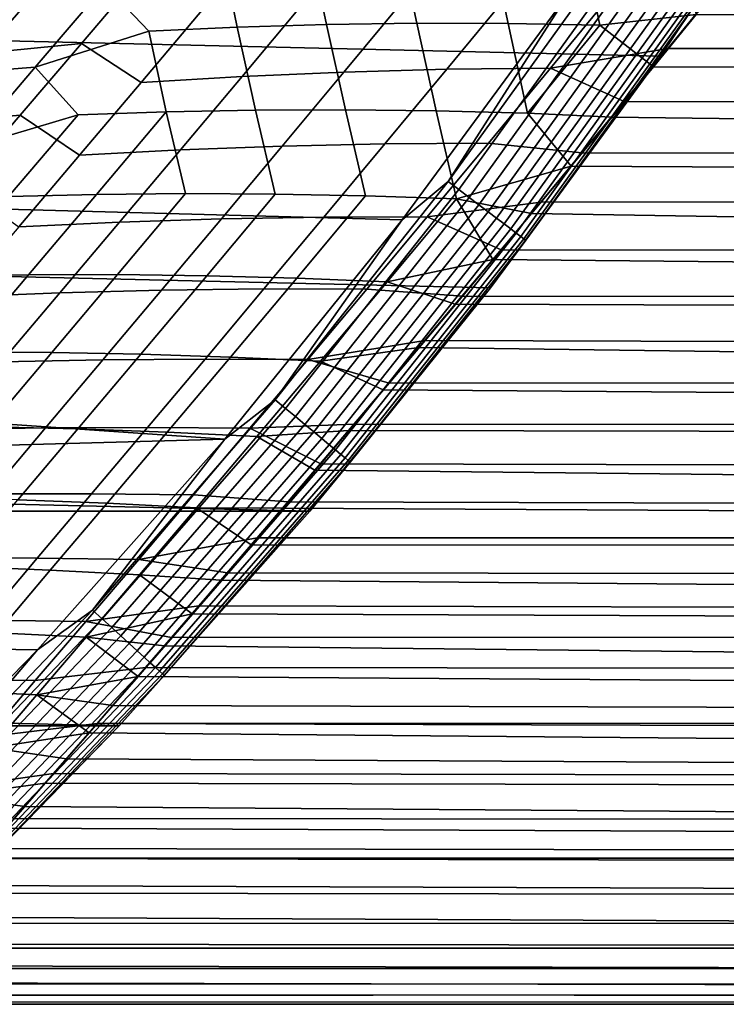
# Model space of a CAD drawing. Header units: metres. Extents: x -28 to 70, y -212 to 27.
# Tile 94 of 220: x 19.67 to 22.84, y -20 to -15.58. Entities that reach past the tile are written whole.
import ezdxf

# ---------------------------------------------------------------- set-up
doc = ezdxf.new("R2010")
doc.units = ezdxf.units.M
doc.layers.add('solid_10_261_012_XXX', color=7, linetype='CONTINUOUS')

msp = doc.modelspace()

# ---------------------------------------------------------------- linework, layer by layer
at = {"layer": 'solid_10_261_012_XXX'}
for points in [[(22.547155, -15.744069, -5), (-23.260418, -14.669795, -5), (-23.922382, -13.563541, -5), (23.260418, -14.669795, -5)], [(21.784515, -16.783468, -5), (-22.547155, -15.744069, -5), (-23.260418, -14.669795, -5), (22.547155, -15.744069, -5)], [(23.26038, -14.669858, -0.5), (22.547205, -15.744, -0.5), (22.547155, -15.744069, -5), (23.260418, -14.669795, -5)], [(22.684488, -15.539236, -0.440391), (22.547205, -15.744, -0.5), (23.26038, -14.669858, -0.5)], [(21.371904, -15.21111, 100.811768), (21.77849, -15.201916, 100.890503), (21.862951, -15.597597, 101.433647), (21.454111, -15.59658, 101.369606)], [(21.77849, -15.201916, 100.890503), (22.188942, -15.19917, 100.951263), (22.2749, -15.604891, 101.479927), (21.862951, -15.597597, 101.433647)], [(22.188942, -15.19917, 100.951263), (22.602781, -15.202868, 100.9935), (22.707548, -15.557425, 101.431526), (22.2749, -15.604891, 101.479927)], [(20.57225, -15.248877, 100.60257), (20.969666, -15.226762, 100.715607), (21.048851, -15.601868, 101.288322), (20.647644, -15.613488, 101.190308)], [(20.969666, -15.226762, 100.715607), (21.371904, -15.21111, 100.811768), (21.454111, -15.59658, 101.369606), (21.048851, -15.601868, 101.288322)], [(20.055046, -15.42531, 100.654404), (20.57225, -15.248877, 100.60257), (20.647644, -15.613488, 101.190308), (20.250959, -15.631467, 101.076088)], [(21.594561, -16.307455, -0.003646), (22.324654, -15.292743, -0.003646), (22.137047, -15.458045)], [(21.642, -16.343281, -0.014544), (22.373697, -15.32634, -0.014544), (22.324654, -15.292743, -0.003646), (21.594561, -16.307455, -0.003646)], [(21.688046, -16.378052, -0.032535), (22.421299, -15.358947, -0.032535), (22.373697, -15.32634, -0.014544), (21.642, -16.343281, -0.014544)], [(22.707548, -15.557425, 101.431526), (22.904371, -15.314967, 101.137192), (54.200001, -15.815515, 101.757881)], [(19.462893, -15.337262, 127.806885), (19.177988, -15.664328, 127.388107), (19.508001, -15.730947, 127.078163), (19.785635, -15.408374, 127.492622)], [(19.785635, -15.408374, 127.492622), (19.508001, -15.730947, 127.078163), (19.948065, -15.68739, 126.942619), (20.224827, -15.361624, 127.354645)], [(20.224827, -15.361624, 127.354645), (19.948065, -15.68739, 126.942619), (20.216822, -15.86199, 126.550629), (20.496586, -15.530026, 126.979385)], [(21.732021, -16.411261, -0.057356), (22.466763, -15.39009, -0.057356), (22.421299, -15.358947, -0.032535), (21.688046, -16.378052, -0.032535)], [(21.773287, -16.442423, -0.088645), (22.509422, -15.419312, -0.088645), (22.466763, -15.39009, -0.057356), (21.732021, -16.411261, -0.057356)], [(21.811237, -16.471083, -0.125945), (22.548656, -15.446188, -0.125945), (22.509422, -15.419312, -0.088645), (21.773287, -16.442423, -0.088645)], [(22.780708, -15.463651, 126.68367), (22.579733, -15.709711, 126.377602), (68.738998, -15.739023, 126.340309), (68.738998, -15.420458, 126.736145)], [(21.388191, -16.47863), (22.137047, -15.458045), (15.556349, -15.556349), (14.7743, -16.30092)], [(19.355026, -15.823551, 100.982162), (19.668758, -15.458722, 100.50927), (20.055046, -15.42531, 100.654404), (19.741209, -15.794386, 101.127235)], [(19.741209, -15.794386, 101.127235), (20.055046, -15.42531, 100.654404), (20.250959, -15.631467, 101.076088)], [(21.406267, -15.477823, 126.802734), (21.126427, -15.815673, 126.375389), (21.588017, -15.803227, 126.317314), (21.868406, -15.462721, 126.745247)], [(21.594561, -16.307455, -0.003646), (22.137047, -15.458045), (21.388191, -16.47863)], [(21.868406, -15.462721, 126.745247), (21.588017, -15.803227, 126.317314), (22.053312, -15.7978, 126.279816), (22.334572, -15.45486, 126.709236)], [(21.84532, -16.496819, -0.16871), (22.583889, -15.470325, -0.16871), (22.548656, -15.446188, -0.125945), (21.811237, -16.471083, -0.125945)], [(22.334572, -15.45486, 126.709236), (22.053312, -15.7978, 126.279816), (22.579733, -15.709711, 126.377602), (22.780708, -15.463651, 126.68367)], [(20.496586, -15.530026, 126.979385), (20.216822, -15.86199, 126.550629), (20.669157, -15.83523, 126.453377), (20.948784, -15.500236, 126.881012)], [(20.948784, -15.500236, 126.881012), (20.669157, -15.83523, 126.453377), (21.126427, -15.815673, 126.375389), (21.406267, -15.477823, 126.802734)], [(21.875034, -16.519258, -0.216316), (22.614609, -15.491368, -0.216316), (22.583889, -15.470325, -0.16871), (21.84532, -16.496819, -0.16871)], [(21.899948, -16.538074, -0.268066), (22.640366, -15.509011, -0.268066), (22.614609, -15.491368, -0.216316), (21.875034, -16.519258, -0.216316)], [(21.919699, -16.552988, -0.323206), (22.660784, -15.522998, -0.323206), (22.640366, -15.509011, -0.268066), (21.899948, -16.538074, -0.268066)], [(21.933994, -16.563784, -0.380929), (22.675564, -15.533122, -0.380929), (22.660784, -15.522998, -0.323206), (21.919699, -16.552988, -0.323206)], [(21.942629, -16.570303, -0.440391), (22.684488, -15.539236, -0.440391), (22.675564, -15.533122, -0.380929), (21.933994, -16.563784, -0.380929)], [(21.942629, -16.570303, -0.440391), (22.547205, -15.744, -0.5), (22.684488, -15.539236, -0.440391)], [(21.048851, -15.601868, 101.288322), (21.454111, -15.59658, 101.369606), (21.540215, -15.989072, 101.939484), (21.133055, -15.984482, 101.872017)], [(21.454111, -15.59658, 101.369606), (21.862951, -15.597597, 101.433647), (21.950191, -15.999712, 101.98999), (21.540215, -15.989072, 101.939484)], [(21.862951, -15.597597, 101.433647), (22.2749, -15.604891, 101.479927), (21.950191, -15.999712, 101.98999)], [(22.2749, -15.604891, 101.479927), (22.707548, -15.557425, 101.431526), (22.515987, -15.791856, 101.727379)], [(22.515987, -15.791856, 101.727379), (22.707548, -15.557425, 101.431526), (54.200001, -15.815515, 101.757881)], [(19.741209, -15.794386, 101.127235), (20.250959, -15.631467, 101.076088), (20.329041, -15.993654, 101.688156), (19.933113, -16.007517, 101.572731)], [(20.250959, -15.631467, 101.076088), (20.647644, -15.613488, 101.190308), (20.729176, -15.985992, 101.788086), (20.329041, -15.993654, 101.688156)], [(20.647644, -15.613488, 101.190308), (21.048851, -15.601868, 101.288322), (21.133055, -15.984482, 101.872017), (20.729176, -15.985992, 101.788086)], [(22.2749, -15.604891, 101.479927), (22.515987, -15.791856, 101.727379), (22.32877, -16.018724, 102.025009), (21.950191, -15.999712, 101.98999)], [(19.508001, -15.730947, 127.078163), (19.233011, -16.048725, 126.646248), (19.673925, -16.008438, 126.513443), (19.948065, -15.68739, 126.942619)], [(19.948065, -15.68739, 126.942619), (19.673925, -16.008438, 126.513443), (19.940226, -16.188738, 126.103539), (20.216822, -15.86199, 126.550629)], [(22.053312, -15.7978, 126.279816), (22.384333, -15.947707, 126.069412), (22.579733, -15.709711, 126.377602)], [(22.579733, -15.709711, 126.377602), (22.384333, -15.947707, 126.069412), (68.738998, -16.04743, 125.936501), (68.738998, -15.739023, 126.340309)], [(20.973801, -17.786221, -5), (-21.784515, -16.783468, -5), (-22.547155, -15.744069, -5), (21.784515, -16.783468, -5)], [(22.547205, -15.744, -0.5), (21.784466, -16.783535, -0.5), (21.784515, -16.783468, -5), (22.547155, -15.744069, -5)], [(21.942629, -16.570303, -0.440391), (21.784466, -16.783535, -0.5), (22.547205, -15.744, -0.5)], [(19.04529, -16.18141, 101.477249), (19.355026, -15.823551, 100.982162), (19.741209, -15.794386, 101.127235), (19.431385, -16.15653, 101.622169)], [(19.431385, -16.15653, 101.622169), (19.741209, -15.794386, 101.127235), (19.933113, -16.007517, 101.572731)], [(20.669157, -15.83523, 126.453377), (20.392635, -16.164974, 126.007652), (20.849617, -16.148186, 125.930161), (21.126427, -15.815673, 126.375389)], [(21.126427, -15.815673, 126.375389), (20.849617, -16.148186, 125.930161), (21.310568, -16.138256, 125.871666), (21.588017, -15.803227, 126.317314)], [(21.588017, -15.803227, 126.317314), (21.310568, -16.138256, 125.871666), (21.774889, -16.135065, 125.832787), (22.053312, -15.7978, 126.279816)], [(22.053312, -15.7978, 126.279816), (21.774889, -16.135065, 125.832787), (22.194494, -16.177696, 125.759346), (22.384333, -15.947707, 126.069412)], [(22.515987, -15.791856, 101.727379), (54.200001, -15.815515, 101.757881), (54.200001, -16.415268, 102.574638), (22.32877, -16.018724, 102.025009)], [(20.216822, -15.86199, 126.550629), (19.940226, -16.188738, 126.103539), (20.392635, -16.164974, 126.007652), (20.669157, -15.83523, 126.453377)], [(22.384333, -15.947707, 126.069412), (22.194494, -16.177696, 125.759346), (68.738998, -16.345478, 125.524986), (68.738998, -16.04743, 125.936501)], [(19.620924, -16.374933, 102.091324), (19.933113, -16.007517, 101.572731), (20.329041, -15.993654, 101.688156), (20.01613, -16.365055, 102.20784)], [(20.01613, -16.365055, 102.20784), (20.329041, -15.993654, 101.688156), (20.415215, -16.361166, 102.309586)], [(20.329041, -15.993654, 101.688156), (20.729176, -15.985992, 101.788086), (20.817726, -16.36319, 102.396118), (20.415215, -16.361166, 102.309586)], [(20.729176, -15.985992, 101.788086), (21.133055, -15.984482, 101.872017), (21.223206, -16.371054, 102.466988), (20.817726, -16.36319, 102.396118)], [(21.133055, -15.984482, 101.872017), (21.540215, -15.989072, 101.939484), (21.631201, -16.38468, 102.521736), (21.223206, -16.371054, 102.466988)], [(21.540215, -15.989072, 101.939484), (21.950191, -15.999712, 101.98999), (22.146025, -16.238142, 102.324265), (21.631201, -16.38468, 102.521736)], [(19.233011, -16.048725, 126.646248), (18.961432, -16.361227, 126.195618), (19.403156, -16.324263, 126.06588), (19.673925, -16.008438, 126.513443)], [(19.127787, -16.509661, 102.137894), (19.431385, -16.15653, 101.622169), (19.933113, -16.007517, 101.572731), (19.620924, -16.374933, 102.091324)], [(19.673925, -16.008438, 126.513443), (19.403156, -16.324263, 126.06588), (19.667582, -16.509706, 125.636848), (19.940226, -16.188738, 126.103539)], [(21.950191, -15.999712, 101.98999), (22.32877, -16.018724, 102.025009), (22.146025, -16.238142, 102.324265)], [(22.146025, -16.238142, 102.324265), (22.32877, -16.018724, 102.025009), (54.200001, -16.415268, 102.574638)], [(19.940226, -16.188738, 126.103539), (19.667582, -16.509706, 125.636848), (20.119986, -16.48888, 125.542633), (20.392635, -16.164974, 126.007652)], [(20.392635, -16.164974, 126.007652), (20.119986, -16.48888, 125.542633), (20.576588, -16.474754, 125.465881), (20.849617, -16.148186, 125.930161)], [(20.849617, -16.148186, 125.930161), (20.576588, -16.474754, 125.465881), (21.036802, -16.467178, 125.407181), (21.310568, -16.138256, 125.871666)], [(21.310568, -16.138256, 125.871666), (21.036802, -16.467178, 125.407181), (21.50004, -16.466009, 125.367104), (21.774889, -16.135065, 125.832787)], [(21.774889, -16.135065, 125.832787), (21.50004, -16.466009, 125.367104), (22.010262, -16.399862, 125.447464), (22.194494, -16.177696, 125.759346)], [(22.194494, -16.177696, 125.759346), (22.010262, -16.399862, 125.447464), (68.738998, -16.345478, 125.524986)], [(21.631201, -16.38468, 102.521736), (22.146025, -16.238142, 102.324265), (21.967857, -16.450979, 102.626114)], [(22.146025, -16.238142, 102.324265), (54.200001, -16.415268, 102.574638), (54.200001, -16.972885, 103.420723), (21.967857, -16.450979, 102.626114)], [(20.592287, -17.463037), (21.388191, -16.47863), (14.7743, -16.30092), (13.956643, -17.006237)], [(20.818384, -17.287367, -0.003646), (21.594561, -16.307455, -0.003646), (21.388191, -16.47863)], [(20.864119, -17.325344, -0.014544), (21.642, -16.343281, -0.014544), (21.594561, -16.307455, -0.003646), (20.818384, -17.287367, -0.003646)], [(20.908508, -17.362206, -0.032535), (21.688046, -16.378052, -0.032535), (21.642, -16.343281, -0.014544), (20.864119, -17.325344, -0.014544)], [(22.010262, -16.399862, 125.447464), (21.83164, -16.614269, 125.134003), (68.738998, -16.632977, 125.106033), (68.738998, -16.345478, 125.524986)], [(19.31687, -16.731289, 102.63018), (19.620924, -16.374933, 102.091324), (20.01613, -16.365055, 102.20784), (19.711454, -16.725136, 102.747459)], [(19.711454, -16.725136, 102.747459), (20.01613, -16.365055, 102.20784), (20.415215, -16.361166, 102.309586), (20.109583, -16.724712, 102.850761)], [(20.109583, -16.724712, 102.850761), (20.415215, -16.361166, 102.309586), (20.817726, -16.36319, 102.396118), (20.510811, -16.729912, 102.939644)], [(20.510811, -16.729912, 102.939644), (20.817726, -16.36319, 102.396118), (21.223206, -16.371054, 102.466988), (20.91469, -16.740633, 103.013702)], [(20.950905, -17.397409, -0.057356), (21.732021, -16.411261, -0.057356), (21.688046, -16.378052, -0.032535), (20.908508, -17.362206, -0.032535)], [(20.91469, -16.740633, 103.013702), (21.223206, -16.371054, 102.466988), (21.631201, -16.38468, 102.521736), (21.320774, -16.756773, 103.07251)], [(21.320774, -16.756773, 103.07251), (21.631201, -16.38468, 102.521736), (21.794266, -16.6572, 102.930328)], [(21.631201, -16.38468, 102.521736), (21.967857, -16.450979, 102.626114), (21.794266, -16.6572, 102.930328)], [(20.990686, -17.430445, -0.088645), (21.773287, -16.442423, -0.088645), (21.732021, -16.411261, -0.057356), (20.950905, -17.397409, -0.057356)], [(21.50004, -16.466009, 125.367104), (21.83164, -16.614269, 125.134003), (22.010262, -16.399862, 125.447464)], [(20.119986, -16.48888, 125.542633), (19.851973, -16.806364, 125.057098), (20.308094, -16.794769, 124.981407), (20.576588, -16.474754, 125.465881)], [(20.576588, -16.474754, 125.465881), (20.308094, -16.794769, 124.981407), (20.76746, -16.789368, 124.922768), (21.036802, -16.467178, 125.407181)], [(20.818384, -17.287367, -0.003646), (21.388191, -16.47863), (20.592287, -17.463037)], [(21.036802, -16.467178, 125.407181), (20.76746, -16.789368, 124.922768), (21.229498, -16.789984, 124.881729), (21.50004, -16.466009, 125.367104)], [(21.027273, -17.460825, -0.125945), (21.811237, -16.471083, -0.125945), (21.773287, -16.442423, -0.088645), (20.990686, -17.430445, -0.088645)], [(21.060129, -17.48811, -0.16871), (21.84532, -16.496819, -0.16871), (21.811237, -16.471083, -0.125945), (21.027273, -17.460825, -0.125945)], [(21.50004, -16.466009, 125.367104), (21.229498, -16.789984, 124.881729), (21.658606, -16.82107, 124.819038), (21.83164, -16.614269, 125.134003)], [(21.794266, -16.6572, 102.930328), (21.967857, -16.450979, 102.626114), (54.200001, -16.972885, 103.420723)], [(19.667582, -16.509706, 125.636848), (19.399668, -16.824331, 125.1493), (19.851973, -16.806364, 125.057098), (20.119986, -16.48888, 125.542633)], [(21.088778, -17.511898, -0.216316), (21.875034, -16.519258, -0.216316), (21.84532, -16.496819, -0.16871), (21.060129, -17.48811, -0.16871)], [(21.112795, -17.531843, -0.268066), (21.899948, -16.538074, -0.268066), (21.875034, -16.519258, -0.216316), (21.088778, -17.511898, -0.216316)], [(21.131836, -17.547653, -0.323206), (21.919699, -16.552988, -0.323206), (21.899948, -16.538074, -0.268066), (21.112795, -17.531843, -0.268066)], [(21.145617, -17.559097, -0.380929), (21.933994, -16.563784, -0.380929), (21.919699, -16.552988, -0.323206), (21.131836, -17.547653, -0.323206)], [(21.15394, -17.56601, -0.440391), (21.942629, -16.570303, -0.440391), (21.933994, -16.563784, -0.380929), (21.145617, -17.559097, -0.380929)], [(21.15394, -17.56601, -0.440391), (21.784466, -16.783535, -0.5), (21.942629, -16.570303, -0.440391)], [(21.83164, -16.614269, 125.134003), (21.658606, -16.82107, 124.819038), (68.738998, -16.90974, 124.679916), (68.738998, -16.632977, 125.106033)], [(21.320774, -16.756773, 103.07251), (21.794266, -16.6572, 102.930328), (21.625652, -16.857716, 103.238152)], [(21.625652, -16.857716, 103.238152), (21.794266, -16.6572, 102.930328), (54.200001, -16.972885, 103.420723)], [(19.023386, -17.074202, 103.187599), (19.31687, -16.731289, 102.63018), (19.711454, -16.725136, 102.747459), (19.417515, -17.071398, 103.305176)], [(19.417515, -17.071398, 103.305176), (19.711454, -16.725136, 102.747459), (20.109583, -16.724712, 102.850761), (19.814848, -17.074009, 103.409554)], [(19.814848, -17.074009, 103.409554), (20.109583, -16.724712, 102.850761), (20.510811, -16.729912, 102.939644), (20.214949, -17.081907, 103.500366)], [(20.214949, -17.081907, 103.500366), (20.510811, -16.729912, 102.939644), (20.91469, -16.740633, 103.013702), (20.617382, -17.094957, 103.577209)], [(20.617382, -17.094957, 103.577209), (20.91469, -16.740633, 103.013702), (21.320774, -16.756773, 103.07251), (21.021708, -17.113029, 103.639702)], [(20.973801, -17.786221, -5), (-20.973801, -17.786221, -5), (-21.784515, -16.783468, -5)], [(20.308094, -16.794769, 124.981407), (20.044886, -17.107624, 124.475563), (20.503284, -17.104197, 124.41732), (20.76746, -16.789368, 124.922768)], [(20.76746, -16.789368, 124.922768), (20.503284, -17.104197, 124.41732), (20.963999, -17.106342, 124.375603), (21.229498, -16.789984, 124.881729)], [(21.229498, -16.789984, 124.881729), (20.963999, -17.106342, 124.375603), (21.491159, -17.020353, 124.502739), (21.658606, -16.82107, 124.819038)], [(21.784466, -16.783535, -0.5), (20.973841, -17.786175, -0.5), (20.973801, -17.786221, -5), (21.784515, -16.783468, -5)], [(21.15394, -17.56601, -0.440391), (20.973841, -17.786175, -0.5), (21.784466, -16.783535, -0.5)], [(21.021708, -17.113029, 103.639702), (21.320774, -16.756773, 103.07251), (21.625652, -16.857716, 103.238152), (21.462078, -17.052462, 103.549469)], [(19.399668, -16.824331, 125.1493), (19.137264, -17.132046, 124.639633), (19.589361, -17.116838, 124.549828), (19.851973, -16.806364, 125.057098)], [(19.851973, -16.806364, 125.057098), (19.589361, -17.116838, 124.549828), (20.044886, -17.107624, 124.475563), (20.308094, -16.794769, 124.981407)], [(21.658606, -16.82107, 124.819038), (21.491159, -17.020353, 124.502739), (68.738998, -17.175591, 124.24691), (68.738998, -16.90974, 124.679916)], [(21.625652, -16.857716, 103.238152), (54.200001, -16.972885, 103.420723), (54.200001, -17.486933, 104.293961), (21.462078, -17.052462, 103.549469)], [(20.592287, -17.463037), (13.956643, -17.006237), (13.105393, -17.670559)], [(20.963999, -17.106342, 124.375603), (21.329287, -17.21221, 124.18528), (21.491159, -17.020353, 124.502739)], [(21.021708, -17.113029, 103.639702), (21.462078, -17.052462, 103.549469), (21.302691, -17.241579, 103.864517)], [(21.302691, -17.241579, 103.864517), (21.462078, -17.052462, 103.549469), (54.200001, -17.486933, 104.293961)], [(21.491159, -17.020353, 124.502739), (21.329287, -17.21221, 124.18528), (68.738998, -17.175591, 124.24691)], [(19.136105, -17.402166, 103.87973), (19.417515, -17.071398, 103.305176), (19.814848, -17.074009, 103.409554), (19.532829, -17.40733, 103.984596)], [(19.532829, -17.40733, 103.984596), (19.814848, -17.074009, 103.409554), (20.214949, -17.081907, 103.500366), (19.93199, -17.417395, 104.076736)], [(19.93199, -17.417395, 104.076736), (20.214949, -17.081907, 103.500366), (20.617382, -17.094957, 103.577209), (20.33316, -17.432198, 104.155807)], [(20.33316, -17.432198, 104.155807), (20.617382, -17.094957, 103.577209), (21.021708, -17.113029, 103.639702), (20.735916, -17.451576, 104.221443)], [(19.589361, -17.116838, 124.549828), (19.332914, -17.419716, 124.019623), (19.787716, -17.412712, 123.947189), (20.044886, -17.107624, 124.475563)], [(20.044886, -17.107624, 124.475563), (19.787716, -17.412712, 123.947189), (20.245016, -17.411034, 123.889732), (20.503284, -17.104197, 124.41732)], [(20.503284, -17.104197, 124.41732), (20.245016, -17.411034, 123.889732), (20.704279, -17.41444, 123.847702), (20.963999, -17.106342, 124.375603)], [(20.963999, -17.106342, 124.375603), (20.704279, -17.41444, 123.847702), (21.17296, -17.396742, 123.866783), (21.329287, -17.21221, 124.18528)], [(20.735916, -17.451576, 104.221443), (21.021708, -17.113029, 103.639702), (21.302691, -17.241579, 103.864517), (21.147312, -17.425085, 104.183357)], [(21.329287, -17.21221, 124.18528), (21.17296, -17.396742, 123.866783), (68.738998, -17.430353, 123.807281), (68.738998, -17.175591, 124.24691)], [(21.147312, -17.425085, 104.183357), (21.302691, -17.241579, 103.864517), (54.200001, -17.486933, 104.293961)], [(19.99778, -18.230385, -0.003646), (20.818384, -17.287367, -0.003646), (20.592287, -17.463037)], [(20.041712, -18.270435, -0.014544), (20.864119, -17.325344, -0.014544), (20.818384, -17.287367, -0.003646), (19.99778, -18.230385, -0.003646)], [(20.084352, -18.309307, -0.032535), (20.908508, -17.362206, -0.032535), (20.864119, -17.325344, -0.014544), (20.041712, -18.270435, -0.014544)], [(20.125076, -18.346432, -0.057356), (20.950905, -17.397409, -0.057356), (20.908508, -17.362206, -0.032535), (20.084352, -18.309307, -0.032535)], [(19.264706, -17.723705, 104.575043), (19.532829, -17.40733, 103.984596), (19.93199, -17.417395, 104.076736), (19.663105, -17.735407, 104.667801)], [(19.787716, -17.412712, 123.947189), (19.537348, -17.70941, 123.395119), (19.993412, -17.70924, 123.338882), (20.245016, -17.411034, 123.889732)], [(20.245016, -17.411034, 123.889732), (19.993412, -17.70924, 123.338882), (20.45108, -17.713615, 123.296959), (20.704279, -17.41444, 123.847702)], [(20.16329, -18.381268, -0.088645), (20.990686, -17.430445, -0.088645), (20.950905, -17.397409, -0.057356), (20.125076, -18.346432, -0.057356)], [(20.704279, -17.41444, 123.847702), (21.022228, -17.573988, 123.547508), (21.17296, -17.396742, 123.866783)], [(21.17296, -17.396742, 123.866783), (21.022228, -17.573988, 123.547508), (68.738998, -17.673868, 123.361328), (68.738998, -17.430353, 123.807281)], [(19.332914, -17.419716, 124.019623), (19.083412, -17.714396, 123.46524), (19.537348, -17.70941, 123.395119), (19.787716, -17.412712, 123.947189)], [(19.663105, -17.735407, 104.667801), (19.93199, -17.417395, 104.076736), (20.33316, -17.432198, 104.155807), (20.063196, -17.75139, 104.748398)], [(20.063196, -17.75139, 104.748398), (20.33316, -17.432198, 104.155807), (20.735916, -17.451576, 104.221443), (20.464567, -17.771465, 104.81649)], [(20.198435, -18.413305, -0.125945), (21.027273, -17.460825, -0.125945), (20.990686, -17.430445, -0.088645), (20.16329, -18.381268, -0.088645)], [(20.704279, -17.41444, 123.847702), (20.45108, -17.713615, 123.296959), (20.877113, -17.744007, 123.227684), (21.022228, -17.573988, 123.547508)], [(20.464567, -17.771465, 104.81649), (20.735916, -17.451576, 104.221443), (20.996616, -17.602444, 104.505051), (20.850582, -17.773623, 104.829483)], [(20.735916, -17.451576, 104.221443), (21.147312, -17.425085, 104.183357), (20.996616, -17.602444, 104.505051)], [(21.147312, -17.425085, 104.183357), (54.200001, -17.486933, 104.293961), (54.200001, -17.956091, 105.192116), (20.996616, -17.602444, 104.505051)], [(19.751154, -18.409016), (20.592287, -17.463037), (13.105393, -17.670559), (12.222533, -18.292339)], [(19.99778, -18.230385, -0.003646), (20.592287, -17.463037), (19.751154, -18.409016)], [(20.229996, -18.442078, -0.16871), (21.060129, -17.48811, -0.16871), (21.027273, -17.460825, -0.125945), (20.198435, -18.413305, -0.125945)], [(20.257515, -18.467165, -0.216316), (21.088778, -17.511898, -0.216316), (21.060129, -17.48811, -0.16871), (20.229996, -18.442078, -0.16871)], [(20.280586, -18.488197, -0.268066), (21.112795, -17.531843, -0.268066), (21.088778, -17.511898, -0.216316), (20.257515, -18.467165, -0.216316)], [(20.298876, -18.504869, -0.323206), (21.131836, -17.547653, -0.323206), (21.112795, -17.531843, -0.268066), (20.280586, -18.488197, -0.268066)], [(20.312115, -18.516939, -0.380929), (21.145617, -17.559097, -0.380929), (21.131836, -17.547653, -0.323206), (20.298876, -18.504869, -0.323206)], [(20.32011, -18.524227, -0.440391), (21.15394, -17.56601, -0.440391), (21.145617, -17.559097, -0.380929), (20.312115, -18.516939, -0.380929)], [(20.32011, -18.524227, -0.440391), (20.973841, -17.786175, -0.5), (21.15394, -17.56601, -0.440391)], [(21.022228, -17.573988, 123.547508), (20.877113, -17.744007, 123.227684), (68.738998, -17.905973, 122.909325), (68.738998, -17.673868, 123.361328)], [(20.850582, -17.773623, 104.829483), (20.996616, -17.602444, 104.505051), (54.200001, -17.956091, 105.192116)], [(19.537348, -17.70941, 123.395119), (19.294825, -17.996765, 122.817818), (19.749479, -17.997868, 122.763268), (19.993412, -17.70924, 123.338882)], [(19.993412, -17.70924, 123.338882), (19.749479, -17.997868, 122.763268), (20.205389, -18.002932, 122.721893), (20.45108, -17.713615, 123.296959)], [(20.45108, -17.713615, 123.296959), (20.205389, -18.002932, 122.721893), (20.737631, -17.906885, 122.907494), (20.877113, -17.744007, 123.227684)], [(19.409443, -18.034998, 105.272621), (19.663105, -17.735407, 104.667801), (20.063196, -17.75139, 104.748398), (19.808632, -18.051601, 105.353905)], [(19.808632, -18.051601, 105.353905), (20.063196, -17.75139, 104.748398), (20.464567, -17.771465, 104.81649), (20.208807, -18.071781, 105.42363)], [(20.877113, -17.744007, 123.227684), (20.737631, -17.906885, 122.907494), (68.738998, -17.905973, 122.909325)], [(20.117163, -18.74966, -5), (-20.117163, -18.74966, -5), (-20.973801, -17.786221, -5)], [(20.973801, -17.786221, -5), (20.117163, -18.74966, -5), (-20.973801, -17.786221, -5)], [(20.973841, -17.786175, -0.5), (20.117109, -18.749718, -0.5), (20.117163, -18.74966, -5), (20.973801, -17.786221, -5)], [(20.32011, -18.524227, -0.440391), (20.117109, -18.749718, -0.5), (20.973841, -17.786175, -0.5)], [(20.464567, -17.771465, 104.81649), (20.70985, -17.938211, 105.155762), (20.574652, -18.096182, 105.48365), (20.208807, -18.071781, 105.42363)], [(20.464567, -17.771465, 104.81649), (20.850582, -17.773623, 104.829483), (20.70985, -17.938211, 105.155762)], [(20.70985, -17.938211, 105.155762), (20.850582, -17.773623, 104.829483), (54.200001, -17.956091, 105.192116)], [(20.205389, -18.002932, 122.721893), (20.60383, -18.0627, 122.587135), (20.737631, -17.906885, 122.907494)], [(20.70985, -17.938211, 105.155762), (54.200001, -17.956091, 105.192116), (54.200001, -18.379156, 106.112885), (20.574652, -18.096182, 105.48365)], [(20.737631, -17.906885, 122.907494), (20.60383, -18.0627, 122.587135), (68.738998, -18.126522, 122.451584), (68.738998, -17.905973, 122.909325)], [(19.294825, -17.996765, 122.817818), (19.061466, -18.273499, 122.213448), (19.514492, -18.275665, 122.161026), (19.749479, -17.997868, 122.763268)], [(19.749479, -17.997868, 122.763268), (19.514492, -18.275665, 122.161026), (19.968431, -18.281174, 122.120628), (20.205389, -18.002932, 122.721893)], [(20.205389, -18.002932, 122.721893), (19.968431, -18.281174, 122.120628), (20.475693, -18.211546, 122.266777), (20.60383, -18.0627, 122.587135)], [(19.172022, -18.315351, 105.890297), (19.409443, -18.034998, 105.272621), (19.808632, -18.051601, 105.353905), (19.570463, -18.332039, 105.971313)], [(19.570463, -18.332039, 105.971313), (19.808632, -18.051601, 105.353905), (20.208807, -18.071781, 105.42363), (19.969604, -18.351761, 106.041725)], [(19.969604, -18.351761, 106.041725), (20.208807, -18.071781, 105.42363), (20.445005, -18.247211, 105.812248)], [(20.208807, -18.071781, 105.42363), (20.574652, -18.096182, 105.48365), (20.445005, -18.247211, 105.812248)], [(20.60383, -18.0627, 122.587135), (20.475693, -18.211546, 122.266777), (68.738998, -18.335371, 121.98838), (68.738998, -18.126522, 122.451584)], [(20.445005, -18.247211, 105.812248), (20.574652, -18.096182, 105.48365), (54.200001, -18.379156, 106.112885)], [(19.134499, -19.134499, -0.003646), (19.99778, -18.230385, -0.003646), (19.751154, -18.409016)], [(19.176535, -19.176535, -0.014544), (20.041712, -18.270435, -0.014544), (19.99778, -18.230385, -0.003646), (19.134499, -19.134499, -0.003646)], [(19.968431, -18.281174, 122.120628), (20.35322, -18.353489, 121.946663), (20.475693, -18.211546, 122.266777)], [(19.969604, -18.351761, 106.041725), (20.445005, -18.247211, 105.812248), (20.320988, -18.391176, 106.140953)], [(20.445005, -18.247211, 105.812248), (54.200001, -18.379156, 106.112885), (54.200001, -18.755043, 107.053894), (20.320988, -18.391176, 106.140953)], [(20.475693, -18.211546, 122.266777), (20.35322, -18.353489, 121.946663), (68.738998, -18.335371, 121.98838)], [(18.866571, -19.314566), (19.751154, -18.409016), (12.222533, -18.292339), (11.310272, -18.870022)], [(19.217335, -19.217335, -0.032535), (20.084352, -18.309307, -0.032535), (20.041712, -18.270435, -0.014544), (19.176535, -19.176535, -0.014544)], [(19.514492, -18.275665, 122.161026), (19.289732, -18.541363, 121.530266), (19.741444, -18.547112, 121.491264), (19.968431, -18.281174, 122.120628)], [(19.968431, -18.281174, 122.120628), (19.741444, -18.547112, 121.491264), (20.236391, -18.488649, 121.626915), (20.35322, -18.353489, 121.946663)], [(19.256302, -19.256302, -0.057356), (20.125076, -18.346432, -0.057356), (20.084352, -18.309307, -0.032535), (19.217335, -19.217335, -0.032535)], [(19.349382, -18.592175, 106.59977), (19.570463, -18.332039, 105.971313), (19.969604, -18.351761, 106.041725), (19.747608, -18.61095, 106.66983)], [(20.35322, -18.353489, 121.946663), (20.236391, -18.488649, 121.626915), (68.738998, -18.532385, 121.52002), (68.738998, -18.335371, 121.98838)], [(19.292866, -19.292866, -0.088645), (20.16329, -18.381268, -0.088645), (20.125076, -18.346432, -0.057356), (19.256302, -19.256302, -0.057356)], [(19.326492, -19.326492, -0.125945), (20.198435, -18.413305, -0.125945), (20.16329, -18.381268, -0.088645), (19.292866, -19.292866, -0.088645)], [(19.747608, -18.61095, 106.66983), (19.969604, -18.351761, 106.041725), (20.2026, -18.528141, 106.469528)], [(19.969604, -18.351761, 106.041725), (20.320988, -18.391176, 106.140953), (20.2026, -18.528141, 106.469528)], [(19.134499, -19.134499, -0.003646), (19.751154, -18.409016), (18.866571, -19.314566)], [(19.356691, -19.356691, -0.16871), (20.229996, -18.442078, -0.16871), (20.198435, -18.413305, -0.125945), (19.326492, -19.326492, -0.125945)], [(20.2026, -18.528141, 106.469528), (20.320988, -18.391176, 106.140953), (54.200001, -18.755043, 107.053894)], [(19.383022, -19.383022, -0.216316), (20.257515, -18.467165, -0.216316), (20.229996, -18.442078, -0.16871), (19.356691, -19.356691, -0.16871)], [(19.405098, -19.405098, -0.268066), (20.280586, -18.488197, -0.268066), (20.257515, -18.467165, -0.216316), (19.383022, -19.383022, -0.216316)], [(19.422598, -19.422598, -0.323206), (20.298876, -18.504869, -0.323206), (20.280586, -18.488197, -0.268066), (19.405098, -19.405098, -0.268066)], [(19.435265, -19.435265, -0.380929), (20.312115, -18.516939, -0.380929), (20.298876, -18.504869, -0.323206), (19.422598, -19.422598, -0.323206)], [(19.442915, -19.442915, -0.440391), (20.32011, -18.524227, -0.440391), (20.312115, -18.516939, -0.380929), (19.435265, -19.435265, -0.380929)], [(19.526045, -18.799074, 120.832687), (20.019102, -18.739277, 120.988525), (20.236391, -18.488649, 121.626915), (19.741444, -18.547112, 121.491264)], [(20.236391, -18.488649, 121.626915), (20.019102, -18.739277, 120.988525), (68.738998, -18.717438, 121.046806), (68.738998, -18.532385, 121.52002)], [(19.289732, -18.541363, 121.530266), (19.076853, -18.793255, 120.869865), (19.526045, -18.799074, 120.832687), (19.741444, -18.547112, 121.491264)], [(19.442915, -19.442915, -0.440391), (20.117109, -18.749718, -0.5), (20.32011, -18.524227, -0.440391)], [(19.747608, -18.61095, 106.66983), (20.2026, -18.528141, 106.469528), (20.089895, -18.65807, 106.79747)], [(20.089895, -18.65807, 106.79747), (20.2026, -18.528141, 106.469528), (54.200001, -18.755043, 107.053894)], [(19.146057, -18.831514, 107.238411), (19.349382, -18.592175, 106.59977), (19.747608, -18.61095, 106.66983), (19.543419, -18.848932, 107.307022)], [(19.543419, -18.848932, 107.307022), (19.747608, -18.61095, 106.66983), (19.982801, -18.781216, 107.124977)], [(19.747608, -18.61095, 106.66983), (20.089895, -18.65807, 106.79747), (19.982801, -18.781216, 107.124977)], [(20.089895, -18.65807, 106.79747), (54.200001, -18.755043, 107.053894), (54.200001, -19.082785, 108.012741), (19.982801, -18.781216, 107.124977)], [(20.019102, -18.739277, 120.988525), (68.738998, -18.890409, 120.569046), (68.738998, -18.717438, 121.046806)], [(20.117163, -18.74966, -5), (19.216139, -19.672062, -5), (-20.117163, -18.74966, -5)], [(20.117109, -18.749718, -0.5), (19.216158, -19.672045, -0.5), (19.216139, -19.672062, -5), (20.117163, -18.74966, -5)], [(19.442915, -19.442915, -0.440391), (19.216158, -19.672045, -0.5), (20.117109, -18.749718, -0.5)], [(19.32493, -19.034161, 120.146004), (19.822969, -18.964701, 120.351387), (20.019102, -18.739277, 120.988525), (19.526045, -18.799074, 120.832687)], [(19.543419, -18.848932, 107.307022), (19.982801, -18.781216, 107.124977), (19.881266, -18.897758, 107.452118)], [(20.019102, -18.739277, 120.988525), (19.822969, -18.964701, 120.351387), (68.738998, -19.051189, 120.087051), (68.738998, -18.890409, 120.569046)], [(19.881266, -18.897758, 107.452118), (19.982801, -18.781216, 107.124977), (54.200001, -19.082785, 108.012741)], [(19.357618, -19.065304, 107.952393), (19.543419, -18.848932, 107.307022), (19.881266, -18.897758, 107.452118), (19.785255, -19.007845, 107.778923)], [(19.785255, -19.007845, 107.778923), (19.881266, -18.897758, 107.452118), (54.200001, -19.082785, 108.012741)], [(19.32493, -19.034161, 120.146004), (19.647205, -19.166136, 119.714821), (19.822969, -18.964701, 120.351387)], [(19.822969, -18.964701, 120.351387), (19.647205, -19.166136, 119.714821), (68.738998, -19.199675, 119.60112), (68.738998, -19.051189, 120.087051)], [(19.357618, -19.065304, 107.952393), (19.785255, -19.007845, 107.778923), (19.69471, -19.111685, 108.105637)], [(19.785255, -19.007845, 107.778923), (54.200001, -19.082785, 108.012741), (54.200001, -19.361542, 108.986946), (19.69471, -19.111685, 108.105637)], [(19.190653, -19.259766, 108.605263), (19.357618, -19.065304, 107.952393), (19.69471, -19.111685, 108.105637), (19.609575, -19.209364, 108.432205)], [(19.609575, -19.209364, 108.432205), (19.69471, -19.111685, 108.105637), (54.200001, -19.361542, 108.986946)], [(19.647205, -19.166136, 119.714821), (19.491169, -19.344683, 119.077721), (68.738998, -19.335766, 119.111572), (68.738998, -19.199675, 119.60112)], [(19.529869, -19.301088, 108.75901), (19.609575, -19.209364, 108.432205), (54.200001, -19.361542, 108.986946)], [(19.529869, -19.301088, 108.75901), (54.200001, -19.361542, 108.986946), (54.200001, -19.590599, 109.97403), (19.383293, -19.466774, 109.412544)], [(19.491169, -19.344683, 119.077721), (19.354351, -19.501017, 118.439629), (68.738998, -19.570429, 118.122902), (68.738998, -19.459377, 118.618729)], [(19.491169, -19.344683, 119.077721), (68.738998, -19.459377, 118.618729), (68.738998, -19.335766, 119.111572)], [(19.383293, -19.466774, 109.412544), (54.200001, -19.590599, 109.97403), (54.200001, -19.769367, 110.971443), (19.260483, -19.609529, 110.067268)], [(19.354351, -19.501017, 118.439629), (19.236374, -19.635441, 117.801239), (68.738998, -19.668848, 117.62442), (68.738998, -19.570429, 118.122902)], [(19.171185, -19.729986, 110.724693), (19.260483, -19.609529, 110.067268), (54.200001, -19.769367, 110.971443)], [(19.236374, -19.635441, 117.801239), (19.13699, -19.748207, 117.163589), (68.738998, -19.754574, 117.123589), (68.738998, -19.668848, 117.62442)], [(19.13699, -19.748207, 117.163589), (19.056049, -19.839655, 116.527466), (68.738998, -19.827549, 116.62075), (68.738998, -19.754574, 117.123589)], [(19.171185, -19.729986, 110.724693), (54.200001, -19.769367, 110.971443), (54.200001, -19.897387, 111.976631), (19.069519, -19.827326, 111.377571)], [(18.993425, -19.910187, 115.893272), (68.738998, -19.887726, 116.116219), (68.738998, -19.827549, 116.62075), (19.056049, -19.839655, 116.527466)], [(19.069519, -19.827326, 111.377571), (54.200001, -19.897387, 111.976631), (54.200001, -19.974331, 112.987015), (19.000416, -19.903019, 112.032799)], [(18.948902, -19.960217, 115.260841), (68.738998, -19.935066, 115.610313), (68.738998, -19.887726, 116.116219), (18.993425, -19.910187, 115.893272)], [(18.953457, -19.956951, 112.688469), (19.000416, -19.903019, 112.032799), (54.200001, -19.974331, 112.987015)], [(18.913849, -20, 114), (68.738998, -19.991125, 114.595726), (68.738998, -19.969542, 115.103378), (18.922363, -19.99008, 114.629852)], [(18.922363, -19.99008, 114.629852), (68.738998, -19.969542, 115.103378), (68.738998, -19.935066, 115.610313), (18.948902, -19.960217, 115.260841)], [(18.953457, -19.956951, 112.688469), (54.200001, -19.974331, 112.987015), (54.200001, -20, 114), (18.924379, -19.989244, 113.34417)], [(18.913849, -20, 114), (18.924379, -19.989244, 113.34417), (54.200001, -20, 114)], [(54.200001, -20, 114), (68.738998, -19.999807, 114.087692), (68.738998, -19.991125, 114.595726), (18.913849, -20, 114)]]:
    msp.add_3dface(points, dxfattribs=at)

doc.saveas('drawing.dxf')
